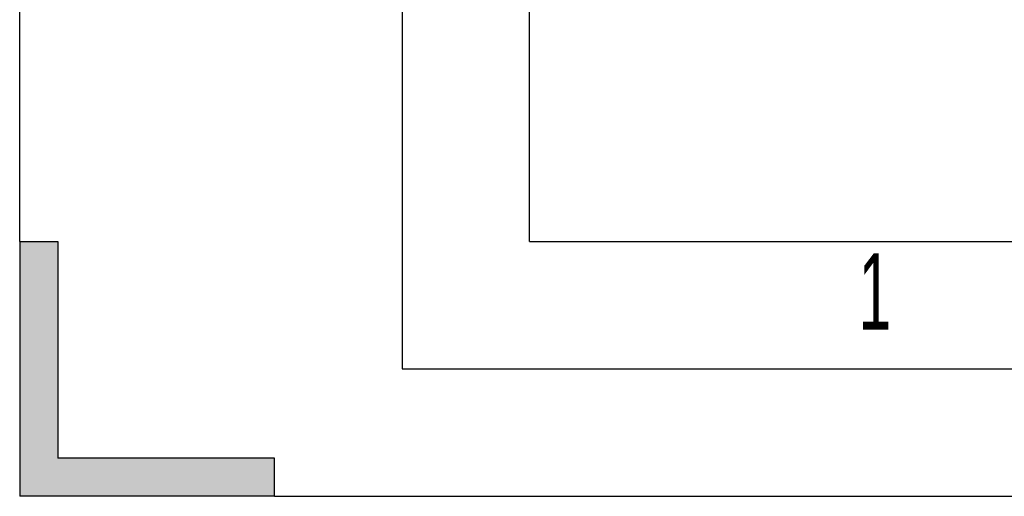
# Model space of a CAD drawing. Header units: millimetres. Extents: x 0 to 420, y 0 to 297.
# Tile 1 of 108: x 0 to 39, y 0 to 19. Entities that reach past the tile are written whole.
import ezdxf

# ---------------------------------------------------------------- set-up
doc = ezdxf.new("R2010")
doc.units = ezdxf.units.MM
doc.header["$LTSCALE"] = 23.1
doc.layers.get('0').update_dxf_attribs({"linetype": 'CONTINUOUS'})
doc.styles.get("Standard").update_dxf_attribs({"font": 'txt', "width": 0.8})

msp = doc.modelspace()

# ---------------------------------------------------------------- linework, layer by layer
at = {"color": 7, "linetype": 'Continuous'}
for p, q in [((15, 292), (15, 5)), ((0, 10), (0, 287)), ((20, 10), (20, 287)), ((0, 10), (0, 0)), ((0, 10), (1.5, 10)), ((1.5, 10), (1.5, 1.5)), ((20, 10), (410, 10)), ((15, 5), (415, 5)), ((10, 1.5), (1.5, 1.5)), ((10, 0), (10, 1.5)), ((10, 0), (0, 0)), ((10, 0), (410, 0))]:
    msp.add_line(p, q, dxfattribs=at)
for points in [[(1.5, 1.5), (0, 0), (1.5, 10)], [(0, 0), (0, 10), (1.5, 10)], [(10, 1.5), (0, 0), (1.5, 1.5)], [(10, 1.5), (10, 0), (0, 0)]]:
    msp.add_solid(points, dxfattribs=at)

# ---------------------------------------------------------------- texts
at = {"color": 7, "linetype": 'Continuous', "width": 0.571429}
msp.add_text('1', height=3, dxfattribs=at).set_placement((32.90959, 6.53572))

doc.saveas('drawing.dxf')
